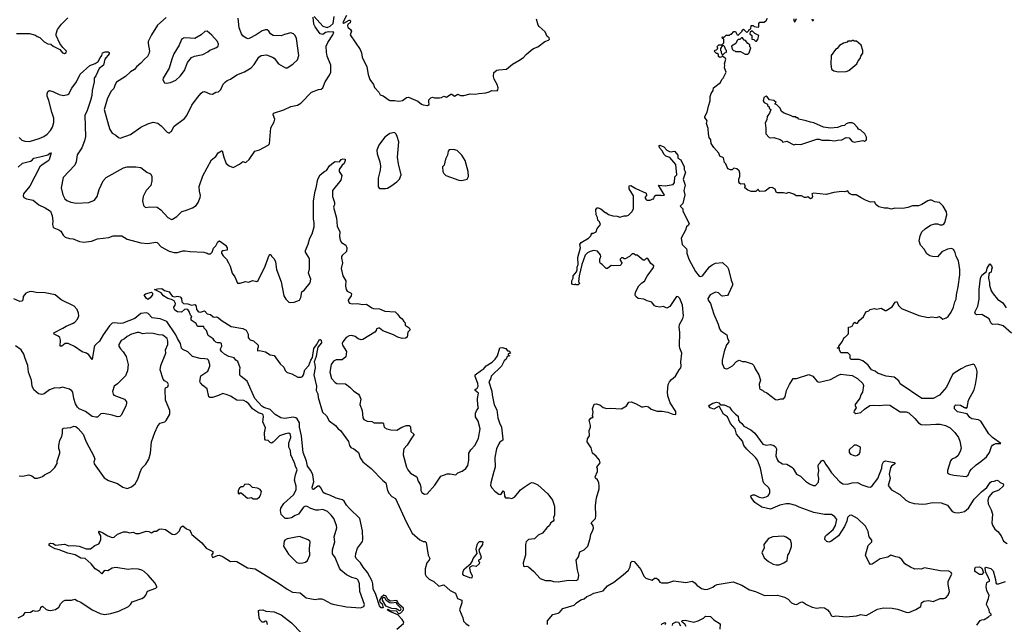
# Model space of a CAD drawing. Extents: x 2293139 to 2515392, y 824115 to 1006937.
# Tile 111 of 256: x 2357822 to 2369131, y 904209 to 911158. Entities that reach past the tile are written whole.
import ezdxf

# ---------------------------------------------------------------- set-up
doc = ezdxf.new("R2010")
doc.units = 0

msp = doc.modelspace()

# ---------------------------------------------------------------- linework, layer by layer
at = {"layer": '0CON10XD'}
for points in [[(2361575, 911207), (2361534, 911124), (2361545, 911118), (2361605, 911151), (2361615, 911153), (2361623, 911145), (2361617, 911123), (2361591, 911105), (2361586, 911085), (2361591, 911071), (2361622, 911045), (2361632, 911025), (2361617, 910985), (2361734, 910815), (2361748, 910778), (2361756, 910725), (2361811, 910615), (2361824, 910526), (2361845, 910470), (2361884, 910414), (2361899, 910379), (2361946, 910326), (2361964, 910294), (2361995, 910282), (2362065, 910232), (2362075, 910228), (2362125, 910230), (2362175, 910220), (2362220, 910230), (2362265, 910263), (2362288, 910268), (2362395, 910222), (2362436, 910186), (2362455, 910178), (2362505, 910172), (2362527, 910183), (2362520, 910215), (2362522, 910235), (2362545, 910258), (2362565, 910268), (2362585, 910260), (2362645, 910260), (2362665, 910262), (2362695, 910278), (2362725, 910268), (2362775, 910300), (2362785, 910300), (2362815, 910278), (2362855, 910300), (2362885, 910288), (2362925, 910287), (2362995, 910307), (2363055, 910300), (2363095, 910310), (2363175, 910317), (2363215, 910327), (2363245, 910342), (2363305, 910338), (2363315, 910350), (2363318, 910375), (2363305, 910412), (2363271, 910475), (2363264, 910505), (2363269, 910551), (2363304, 910576), (2363325, 910583), (2363412, 910588), (2363484, 910646), (2363555, 910688), (2363609, 910721), (2363641, 910759), (2363695, 910808), (2363725, 910827), (2363775, 910847), (2363852, 910908), (2363897, 910923), (2363907, 910933), (2363905, 910950), (2363882, 910965), (2363859, 911019), (2363788, 911078), (2363777, 911095), (2363758, 911165)], [(2357785, 910999), (2357935, 910999), (2358005, 910980), (2358024, 910964), (2358055, 910953), (2358103, 910903), (2358145, 910881), (2358178, 910875), (2358205, 910853), (2358284, 910814), (2358315, 910778), (2358335, 910770), (2358355, 910782), (2358358, 910795), (2358316, 910836), (2358283, 910883), (2358239, 910975), (2358239, 910995), (2358256, 911045), (2358302, 911105), (2358375, 911178)], [(2358198, 909922), (2358215, 909975), (2358215, 910025), (2358190, 910095), (2358158, 910228), (2358137, 910277), (2358136, 910305), (2358146, 910334), (2358165, 910343), (2358204, 910334), (2358275, 910299), (2358324, 910286), (2358375, 910299), (2358385, 910307), (2358419, 910371), (2358475, 910445), (2358515, 910531), (2358628, 910632), (2358687, 910653), (2358724, 910676), (2358745, 910720), (2358765, 910745), (2358773, 910777), (2358805, 910789), (2358838, 910788), (2358850, 910780), (2358850, 910765), (2358799, 910705), (2358786, 910635), (2358735, 910595), (2358695, 910514), (2358676, 910485), (2358678, 910445), (2358654, 910345), (2358650, 910285), (2358637, 910227), (2358598, 910112), (2358569, 910055), (2358579, 909815), (2358567, 909765), (2358535, 909686), (2358482, 909605), (2358472, 909525), (2358454, 909485), (2358322, 909345), (2358300, 909225), (2358319, 909145), (2358340, 909100), (2358365, 909080), (2358410, 909060), (2358475, 909049), (2358615, 909057), (2358682, 909085), (2358712, 909125), (2358736, 909205), (2358781, 909305), (2358815, 909344), (2359015, 909453), (2359055, 909467), (2359155, 909466), (2359215, 909457), (2359284, 909404), (2359323, 909385), (2359338, 909358), (2359341, 909335), (2359341, 909305), (2359328, 909252), (2359276, 909194), (2359239, 909125), (2359234, 909075), (2359243, 909023), (2359265, 909000), (2359315, 909008), (2359402, 909002), (2359443, 908973), (2359524, 908884), (2359565, 908862), (2359576, 908864), (2359625, 908897), (2359685, 908954), (2359725, 908963), (2359805, 908994), (2359849, 909021), (2359872, 909055), (2359894, 909115), (2359897, 909137), (2359886, 909185), (2359885, 909240), (2359925, 909362), (2360024, 909546), (2360074, 909586), (2360102, 909628), (2360138, 909652), (2360149, 909649), (2360166, 909576), (2360185, 909522), (2360195, 909503), (2360226, 909476), (2360275, 909460), (2360345, 909498), (2360385, 909528), (2360415, 909518), (2360425, 909520), (2360458, 909552), (2360524, 909646), (2360575, 909661), (2360676, 909714), (2360691, 909729), (2360708, 909915), (2360746, 909985), (2360753, 910015), (2360734, 910065), (2360738, 910085), (2360855, 910122), (2360935, 910160), (2361014, 910176), (2361052, 910198), (2361175, 910324), (2361255, 910357), (2361285, 910360), (2361302, 910375), (2361329, 910445), (2361381, 910519), (2361395, 910555), (2361395, 910635), (2361355, 910737), (2361345, 910785), (2361341, 910855), (2361360, 910895), (2361420, 910985), (2361430, 911015), (2361373, 911017), (2361335, 911009), (2361305, 910989), (2361275, 910994), (2361215, 911074), (2361199, 911105), (2361192, 911188)], [(2359505, 911184), (2359405, 911095), (2359336, 910985), (2359299, 910905), (2359298, 910882), (2359312, 910798), (2359304, 910765), (2359288, 910735), (2359254, 910705), (2359214, 910656), (2359162, 910615), (2359142, 910585), (2359095, 910557), (2359036, 910504), (2358935, 910438), (2358918, 910412), (2358912, 910388), (2358905, 910366), (2358873, 910337), (2358832, 910255), (2358794, 910124), (2358840, 909945), (2358859, 909895), (2358885, 909852), (2358925, 909832), (2358955, 909803), (2358975, 909796), (2359095, 909837), (2359215, 909924), (2359295, 909961), (2359355, 909980), (2359407, 909967), (2359445, 909937), (2359514, 909864), (2359537, 909853), (2359555, 909870), (2359570, 909875), (2359570, 909885), (2359597, 909933), (2359715, 910022), (2359743, 910055), (2359799, 910175), (2359866, 910265), (2359905, 910313), (2359925, 910329), (2359945, 910331), (2360005, 910305), (2360035, 910300), (2360075, 910323), (2360105, 910330), (2360133, 910355), (2360160, 910415), (2360186, 910445), (2360205, 910460), (2360245, 910475), (2360315, 910524), (2360403, 910557), (2360482, 910605), (2360515, 910642), (2360567, 910725), (2360595, 910747), (2360655, 910754), (2360727, 910727), (2360744, 910714), (2360795, 910651), (2360875, 910605), (2360895, 910606), (2360958, 910645), (2361013, 910695), (2361027, 910745), (2361001, 910941), (2360985, 910977), (2360965, 910996), (2360935, 911006), (2360865, 910989), (2360825, 910972), (2360735, 910974), (2360703, 910995), (2360685, 911027), (2360665, 911040), (2360645, 911040), (2360605, 911029), (2360538, 910982), (2360458, 910942), (2360445, 910939), (2360425, 910946), (2360383, 910973), (2360369, 910995), (2360341, 911065), (2360330, 911175)], [(2361205, 911193), (2361303, 911083), (2361355, 911068), (2361388, 911082), (2361421, 911115), (2361432, 911195)], [(2368635, 907144), (2368565, 907103), (2368535, 907078), (2368469, 906935), (2368386, 906844), (2368316, 906804), (2368185, 906803), (2367935, 906971), (2367918, 907008), (2367865, 907048), (2367775, 907059), (2367674, 907094), (2367649, 907119), (2367607, 907135), (2367566, 907186), (2367505, 907237), (2367465, 907252), (2367373, 907253), (2367360, 907265), (2367362, 907302), (2367350, 907315), (2367335, 907327), (2367315, 907330), (2367255, 907330), (2367240, 907365), (2367238, 907388), (2367230, 907390), (2367225, 907380), (2367210, 907385), (2367230, 907390), (2367230, 907405), (2367268, 907455), (2367290, 907505), (2367306, 907514), (2367338, 907545), (2367342, 907555), (2367340, 907625), (2367365, 907628), (2367383, 907637), (2367395, 907660), (2367415, 907680), (2367425, 907670), (2367445, 907668), (2367465, 907700), (2367515, 907742), (2367540, 907800), (2367577, 907813), (2367590, 907825), (2367635, 907837), (2367665, 907830), (2367715, 907843), (2367762, 907815), (2367776, 907814), (2367845, 907858), (2367878, 907912), (2367895, 907917), (2367915, 907872), (2367949, 907839), (2368148, 907758), (2368255, 907734), (2368295, 907741), (2368354, 907736), (2368385, 907746), (2368427, 907717), (2368465, 907731), (2368485, 907747), (2368519, 907795), (2368548, 907855), (2368564, 907916), (2368579, 907945), (2368581, 907995), (2368603, 908087), (2368620, 908225), (2368622, 908285), (2368607, 908385), (2368577, 908437), (2368565, 908480), (2368546, 908515), (2368525, 908526), (2368480, 908520), (2368415, 908488), (2368365, 908433), (2368305, 908434), (2368275, 908442), (2368241, 908465), (2368211, 908521), (2368168, 908565), (2368153, 908615), (2368164, 908675), (2368185, 908718), (2368222, 908755), (2368285, 908797), (2368335, 908813), (2368365, 908813), (2368395, 908801), (2368421, 908799), (2368435, 908807), (2368449, 908825), (2368470, 908915), (2368469, 908949), (2368430, 909015), (2368385, 909057), (2368335, 909063), (2368295, 909082), (2368277, 909083), (2368254, 909076), (2368185, 909033), (2368145, 909019), (2368075, 909020), (2368025, 909000), (2367965, 908988), (2367875, 908992), (2367835, 908978), (2367795, 908993), (2367755, 908992), (2367690, 909005), (2367661, 909031), (2367640, 909065), (2367595, 909062), (2367535, 909082), (2367489, 909109), (2367430, 909145), (2367385, 909146), (2367363, 909153), (2367347, 909165), (2367335, 909190), (2367301, 909179), (2367265, 909181), (2367175, 909171), (2367085, 909150), (2366938, 909162), (2366920, 909155), (2366929, 909125), (2366919, 909105), (2366905, 909098), (2366875, 909122), (2366856, 909114), (2366835, 909113), (2366802, 909132), (2366740, 909135), (2366712, 909152), (2366655, 909170), (2366625, 909160), (2366595, 909169), (2366525, 909166), (2366510, 909175), (2366500, 909210), (2366465, 909228), (2366434, 909226), (2366385, 909187), (2366324, 909184), (2366312, 909192), (2366305, 909208), (2366277, 909183), (2366225, 909183), (2366185, 909200), (2366150, 909225), (2366150, 909235), (2366160, 909245), (2366145, 909270), (2366105, 909268), (2366092, 909275), (2366082, 909295), (2366082, 909325), (2366093, 909355), (2366092, 909395), (2366085, 909420), (2366060, 909445), (2366025, 909450), (2366005, 909432), (2365985, 909432), (2365954, 909444), (2365932, 909502), (2365918, 909518), (2365905, 909570), (2365865, 909590), (2365852, 909625), (2365795, 909688), (2365766, 909735), (2365760, 909775), (2365743, 909805), (2365733, 909845), (2365731, 909905), (2365710, 909965), (2365718, 909995), (2365693, 910033), (2365692, 910045), (2365720, 910095), (2365733, 910165), (2365753, 910225), (2365753, 910275), (2365765, 910310), (2365788, 910345), (2365792, 910375), (2365872, 910435), (2365885, 910470), (2365902, 910485), (2365936, 910554), (2365918, 910605), (2365922, 910635), (2365918, 910652), (2365932, 910705), (2365927, 910717), (2365912, 910722), (2365895, 910740), (2365888, 910732), (2365862, 910722), (2365850, 910735), (2365848, 910758), (2365835, 910770), (2365825, 910770), (2365800, 910795), (2365812, 910808), (2365825, 910810), (2365838, 910822), (2365840, 910835), (2365830, 910845), (2365842, 910858), (2365853, 910867), (2365885, 910870), (2365908, 910892), (2365910, 910935), (2365895, 910940), (2365890, 910955), (2365895, 910960), (2365908, 910952), (2365935, 910980), (2365975, 910980), (2365985, 910990), (2365998, 910992), (2366025, 911020), (2366045, 911020), (2366062, 910982), (2366075, 910980), (2366120, 911025), (2366122, 911038), (2366135, 911050), (2366175, 911010), (2366198, 911032), (2366200, 911045), (2366218, 911052), (2366225, 911090), (2366245, 911090), (2366258, 911078), (2366305, 911070), (2366310, 911075), (2366310, 911115), (2366325, 911130), (2366372, 911128), (2366395, 911150), (2366410, 911175)], [(2366713, 911167), (2366713, 911153), (2366722, 911132), (2366730, 911135), (2366745, 911170)], [(2366920, 911165), (2366925, 911150), (2366935, 911150), (2366945, 911160)], [(2359508, 910428), (2359555, 910434), (2359615, 910462), (2359665, 910509), (2359716, 910575), (2359748, 910665), (2359797, 910723), (2359831, 910739), (2359925, 910757), (2359983, 910787), (2360005, 910806), (2360076, 910834), (2360102, 910855), (2360107, 910875), (2360093, 910905), (2360028, 910978), (2359976, 911026), (2359949, 911021), (2359905, 910983), (2359835, 910943), (2359725, 910950), (2359704, 910946), (2359682, 910928), (2359653, 910865), (2359594, 910766), (2359568, 910705), (2359538, 910602), (2359471, 910485), (2359467, 910465), (2359485, 910432), (2359508, 910428)], [(2366285, 910910), (2366302, 910928), (2366310, 910975), (2366265, 910998), (2366235, 911030), (2366225, 911020), (2366212, 911018), (2366210, 910995), (2366230, 910975), (2366232, 910932), (2366255, 910930), (2366275, 910910), (2366285, 910910)], [(2366185, 910762), (2366200, 910775), (2366220, 910835), (2366210, 910845), (2366208, 910868), (2366184, 910884), (2366158, 910918), (2366142, 910922), (2366125, 910950), (2366112, 910948), (2366095, 910930), (2366075, 910930), (2366063, 910917), (2366048, 910882), (2365998, 910852), (2366005, 910820), (2366022, 910802), (2366035, 910800), (2366045, 910790), (2366102, 910792), (2366155, 910762), (2366185, 910762)], [(2367225, 910558), (2367315, 910563), (2367346, 910574), (2367439, 910651), (2367452, 910685), (2367475, 910710), (2367485, 910740), (2367507, 910773), (2367508, 910805), (2367486, 910866), (2367435, 910910), (2367405, 910910), (2367395, 910920), (2367385, 910920), (2367375, 910910), (2367335, 910910), (2367325, 910900), (2367283, 910887), (2367240, 910860), (2367213, 910827), (2367194, 910816), (2367143, 910747), (2367138, 910645), (2367145, 910590), (2367175, 910570), (2367225, 910558)], [(2365895, 910750), (2365922, 910778), (2365940, 910785), (2365940, 910805), (2365932, 910812), (2365918, 910848), (2365905, 910860), (2365892, 910858), (2365870, 910825), (2365870, 910805), (2365880, 910795), (2365880, 910775), (2365895, 910750)], [(2366715, 909718), (2366737, 909727), (2366795, 909723), (2366977, 909783), (2367003, 909783), (2367035, 909773), (2367125, 909772), (2367184, 909764), (2367215, 909773), (2367265, 909777), (2367315, 909804), (2367351, 909801), (2367381, 909761), (2367405, 909748), (2367505, 909768), (2367527, 909763), (2367548, 909775), (2367547, 909807), (2367528, 909845), (2367485, 909888), (2367455, 909900), (2367445, 909920), (2367405, 909962), (2367385, 909972), (2367345, 909972), (2367315, 909962), (2367295, 909942), (2367265, 909938), (2367215, 909918), (2367135, 909912), (2367053, 909923), (2366945, 909972), (2366905, 909978), (2366856, 909996), (2366773, 910013), (2366758, 910028), (2366745, 910030), (2366735, 910040), (2366705, 910040), (2366675, 910058), (2366602, 910082), (2366571, 910101), (2366555, 910140), (2366518, 910178), (2366500, 910185), (2366500, 910195), (2366510, 910205), (2366485, 910230), (2366435, 910238), (2366409, 910269), (2366395, 910278), (2366370, 910265), (2366363, 910223), (2366374, 910204), (2366410, 910185), (2366413, 910173), (2366430, 910155), (2366432, 910142), (2366448, 910125), (2366436, 910084), (2366409, 910045), (2366402, 910005), (2366383, 909973), (2366392, 909912), (2366391, 909855), (2366394, 909844), (2366430, 909805), (2366445, 909800), (2366483, 909803), (2366555, 909780), (2366580, 909765), (2366585, 909750), (2366632, 909762), (2366715, 909718)], [(2357815, 909804), (2357845, 909774), (2357882, 909762), (2357935, 909759), (2358045, 909792), (2358098, 909815), (2358138, 909842), (2358175, 909883), (2358198, 909922)], [(2362023, 909217), (2362045, 909223), (2362086, 909244), (2362152, 909295), (2362184, 909326), (2362202, 909375), (2362172, 909502), (2362162, 909578), (2362177, 909755), (2362158, 909815), (2362145, 909840), (2362125, 909860), (2362075, 909848), (2362045, 909832), (2362013, 909805), (2361946, 909714), (2361924, 909656), (2361927, 909615), (2361960, 909525), (2361966, 909474), (2361963, 909427), (2361940, 909335), (2361938, 909235), (2361955, 909218), (2362023, 909217)], [(2357806, 909464), (2357855, 909507), (2357945, 909532), (2357965, 909542), (2357986, 909565), (2358052, 909582), (2358146, 909604), (2358168, 909625), (2358185, 909627), (2358160, 909545), (2358145, 909530), (2358079, 909491), (2358055, 909465), (2357940, 909245), (2357864, 909155), (2357861, 909135), (2357868, 909115), (2357900, 909100), (2357975, 909085), (2358040, 909030), (2358115, 908995), (2358175, 908955), (2358195, 908905), (2358201, 908845), (2358197, 908805), (2358205, 908774), (2358215, 908764), (2358273, 908743), (2358295, 908728), (2358322, 908682), (2358345, 908659), (2358395, 908641), (2358435, 908638), (2358508, 908608), (2358560, 908600), (2358645, 908613), (2358715, 908638), (2358845, 908653), (2358895, 908673), (2358995, 908674), (2359055, 908636), (2359214, 908594), (2359294, 908586), (2359385, 908602), (2359401, 908595), (2359445, 908546), (2359538, 908498), (2359595, 908481), (2359635, 908481), (2359695, 908501), (2359722, 908502), (2359778, 908492), (2359935, 908484), (2359976, 908476), (2359988, 908468), (2360015, 908468), (2360034, 908486), (2360049, 908531), (2360075, 908558), (2360096, 908604), (2360115, 908617), (2360186, 908566), (2360206, 908535), (2360205, 908510), (2360155, 908502), (2360140, 908490), (2360140, 908475), (2360158, 908445), (2360196, 908405), (2360220, 908365), (2360239, 908325), (2360261, 908245), (2360294, 908204), (2360325, 908130), (2360355, 908128), (2360415, 908147), (2360455, 908141), (2360495, 908160), (2360545, 908150), (2360560, 908160), (2360643, 908325), (2360688, 908452), (2360695, 908460), (2360705, 908460), (2360715, 908440), (2360745, 908410), (2360760, 908375), (2360770, 908285), (2360826, 908146), (2360854, 907984), (2360878, 907945), (2360912, 907912), (2360927, 907907), (2360975, 907912), (2361036, 907934), (2361051, 907965), (2361062, 908028), (2361095, 908051), (2361160, 908135), (2361166, 908176), (2361138, 908245), (2361149, 908295), (2361150, 908405), (2361144, 908425), (2361106, 908485), (2361104, 908505), (2361134, 908576), (2361154, 908646), (2361181, 908695), (2361205, 908775), (2361206, 908826), (2361196, 908865), (2361198, 909075), (2361214, 909185), (2361229, 909225), (2361248, 909325), (2361275, 909373), (2361325, 909416), (2361346, 909424), (2361381, 909479), (2361425, 909518), (2361445, 909527), (2361495, 909522), (2361515, 909549), (2361535, 909558), (2361560, 909555), (2361562, 909538), (2361548, 909505), (2361524, 909486), (2361492, 909435), (2361493, 909413), (2361522, 909365), (2361509, 909315), (2361414, 909195), (2361416, 909125), (2361437, 909055), (2361436, 909035), (2361426, 909004), (2361459, 908875), (2361470, 908785), (2361498, 908718), (2361496, 908665), (2361502, 908625), (2361517, 908597), (2361566, 908565), (2361580, 908535), (2361575, 908492), (2361525, 908446), (2361520, 908435), (2361518, 908415), (2361528, 908365), (2361513, 908297), (2361533, 908213), (2361566, 908156), (2361564, 908094), (2361572, 908055), (2361585, 908039), (2361628, 908015), (2361633, 908005), (2361629, 907985), (2361593, 907935), (2361597, 907915), (2361611, 907901), (2361640, 907890), (2361705, 907896), (2361755, 907886), (2361805, 907888), (2361865, 907846), (2361885, 907838), (2361955, 907834), (2362015, 907809), (2362135, 907799), (2362162, 907775), (2362185, 907742), (2362215, 907720), (2362235, 907690), (2362248, 907675), (2362250, 907645), (2362296, 907616), (2362308, 907595), (2362280, 907565), (2362272, 907508), (2362255, 907498), (2362215, 907494), (2362165, 907507), (2362115, 907536), (2361993, 907583), (2361955, 907612), (2361945, 907614), (2361922, 907605), (2361916, 907584), (2361902, 907568), (2361765, 907483), (2361745, 907477), (2361709, 907489), (2361675, 907516), (2361638, 907528), (2361605, 907524), (2361572, 907505), (2361534, 907455), (2361526, 907435), (2361528, 907415), (2361574, 907345), (2361568, 907282), (2361525, 907250), (2361455, 907249), (2361425, 907234), (2361399, 907195), (2361385, 907105), (2361402, 907035), (2361445, 906986), (2361465, 906977), (2361565, 906974), (2361615, 906935), (2361660, 906890), (2361713, 906855), (2361726, 906836), (2361739, 906795), (2361730, 906735), (2361754, 906665), (2361765, 906580), (2361775, 906564), (2361814, 906544), (2361865, 906538), (2361895, 906524), (2361992, 906525), (2362001, 906515), (2362003, 906485), (2362011, 906472), (2362037, 906457), (2362085, 906444), (2362155, 906441), (2362213, 906475), (2362265, 906493), (2362295, 906494), (2362306, 906486), (2362312, 906475), (2362316, 906425), (2362348, 906395), (2362350, 906385), (2362321, 906349), (2362273, 906267), (2362236, 906225), (2362229, 906205), (2362226, 906155), (2362266, 906016), (2362280, 905985), (2362312, 905945), (2362382, 905905), (2362398, 905855), (2362420, 905815), (2362428, 905782), (2362430, 905745), (2362440, 905725), (2362470, 905705), (2362501, 905709), (2362592, 905808), (2362659, 905911), (2362733, 905937), (2362768, 905938), (2362832, 905928), (2362855, 905948), (2362905, 905968), (2362945, 906000), (2362968, 906035), (2362982, 906095), (2362980, 906175), (2363003, 906215), (2363053, 906267), (2363090, 906350), (2363112, 906455), (2363088, 906545), (2363057, 906595), (2363059, 906635), (2363068, 906662), (2363092, 906698), (2363083, 906725), (2363081, 906805), (2363092, 906865), (2363053, 906895), (2363053, 906907), (2363076, 906924), (2363086, 906945), (2363083, 906975), (2363054, 907055), (2363053, 907075), (2363125, 907129), (2363148, 907142), (2363181, 907179), (2363250, 907220), (2363284, 907255), (2363309, 907295), (2363335, 907386), (2363365, 907391), (2363407, 907377), (2363425, 907350), (2363445, 907350), (2363460, 907325), (2363432, 907318), (2363432, 907302), (2363450, 907295), (2363422, 907288), (2363410, 907255), (2363388, 907235), (2363357, 907175), (2363238, 907062), (2363228, 907025), (2363211, 906995), (2363245, 906890), (2363247, 906845), (2363272, 906732), (2363302, 906675), (2363315, 906580), (2363333, 906523), (2363356, 906475), (2363372, 906335), (2363370, 906325), (2363338, 906302), (2363326, 906284), (2363300, 906225), (2363279, 906125), (2363283, 906015), (2363266, 905966)], [(2362895, 909308), (2362915, 909312), (2362960, 909325), (2362977, 909355), (2362973, 909413), (2362938, 909538), (2362900, 909600), (2362845, 909653), (2362805, 909667), (2362755, 909662), (2362744, 909646), (2362735, 909600), (2362712, 909555), (2362698, 909485), (2362680, 909465), (2362683, 909413), (2362695, 909390), (2362718, 909368), (2362865, 909313), (2362895, 909308)], [(2363266, 905966), (2363232, 905835), (2363231, 905805), (2363245, 905779), (2363279, 905739), (2363325, 905704), (2363345, 905700), (2363353, 905705), (2363375, 905742), (2363385, 905730), (2363391, 905681), (2363402, 905662), (2363445, 905662), (2363475, 905654), (2363510, 905675), (2363575, 905753), (2363615, 905786), (2363685, 905830), (2363705, 905837), (2363725, 905833), (2363775, 905812), (2363890, 905710), (2363940, 905635), (2363966, 905566), (2363963, 905465), (2363954, 905436), (2363956, 905405), (2363951, 905395), (2363920, 905370), (2363906, 905344), (2363875, 905318), (2363828, 905255), (2363778, 905232), (2363735, 905193), (2363665, 905184), (2363639, 905155), (2363630, 905125), (2363631, 905005), (2363604, 904916), (2363607, 904877), (2363615, 904872), (2363645, 904877), (2363665, 904869), (2363727, 904817), (2363800, 904735), (2363863, 904713), (2363918, 904712), (2363955, 904701), (2364005, 904698), (2364126, 904716), (2364215, 904714), (2364236, 904724), (2364246, 904774), (2364228, 904835), (2364214, 904945), (2364242, 904985), (2364255, 905040), (2364307, 905065), (2364347, 905105), (2364374, 905196), (2364382, 905245), (2364402, 905278), (2364414, 905315), (2364410, 905340), (2364387, 905375), (2364434, 905425), (2364441, 905455), (2364436, 905574), (2364447, 905663), (2364476, 905765), (2364477, 905795), (2364472, 905835), (2364458, 905868), (2364435, 905890), (2364432, 905905), (2364460, 905965), (2364460, 905995), (2364450, 906015), (2364473, 906047), (2364490, 906065), (2364480, 906095), (2364442, 906142), (2364400, 906175), (2364387, 906237), (2364338, 906305), (2364345, 906340), (2364368, 906375), (2364363, 906435), (2364380, 906475), (2364380, 906495), (2364362, 906555), (2364385, 906580), (2364395, 906580), (2364407, 906593), (2364400, 906605), (2364408, 906645), (2364402, 906685), (2364422, 906738), (2364445, 906742), (2364485, 906733), (2364525, 906702), (2364565, 906688), (2364605, 906693), (2364735, 906687), (2364792, 906718), (2364819, 906761), (2364845, 906766), (2364895, 906748), (2364965, 906710), (2364985, 906708), (2365015, 906717), (2365045, 906708), (2365075, 906681), (2365145, 906658), (2365203, 906657), (2365265, 906648), (2365325, 906622), (2365355, 906620), (2365360, 906625), (2365358, 906655), (2365293, 906755), (2365266, 906836), (2365264, 906875), (2365272, 906965), (2365284, 906995), (2365307, 907023), (2365355, 907062), (2365398, 907132), (2365414, 907155), (2365420, 907175), (2365416, 907224), (2365427, 907325), (2365403, 907383), (2365400, 907405), (2365404, 907565), (2365395, 907625), (2365402, 907655), (2365438, 907725), (2365445, 907755), (2365434, 907875), (2365403, 907953), (2365385, 907973), (2365365, 907978), (2365290, 907860), (2365255, 907844), (2365215, 907862), (2365175, 907853), (2365132, 907862), (2365115, 907870), (2365081, 907911), (2365030, 907925), (2364990, 907945), (2364924, 907954), (2364898, 907975), (2364891, 907991), (2364894, 908025), (2364935, 908100), (2364967, 908133), (2364997, 908153), (2365029, 908211), (2365102, 908308), (2365105, 908328), (2365072, 908355), (2365035, 908412), (2365018, 908412), (2365000, 908395), (2364985, 908393), (2364915, 908450), (2364895, 908450), (2364875, 908468), (2364855, 908468), (2364826, 908434), (2364775, 908410), (2364765, 908410), (2364752, 908422), (2364735, 908420), (2364720, 908405), (2364720, 908395), (2364738, 908365), (2364732, 908345), (2364718, 908332), (2364645, 908328), (2364615, 908332), (2364575, 908298), (2364558, 908298), (2364513, 908343), (2364494, 908354), (2364485, 908370), (2364487, 908405), (2364498, 908435), (2364492, 908455), (2364457, 908497), (2364417, 908503), (2364375, 908494), (2364345, 908479), (2364318, 908452), (2364280, 908345), (2364248, 908215), (2364240, 908145), (2364248, 908138), (2364250, 908125), (2364235, 908110), (2364215, 908110), (2364205, 908118), (2364195, 908112), (2364170, 908115), (2364162, 908125), (2364162, 908155), (2364180, 908185), (2364180, 908215), (2364219, 908261), (2364226, 908284), (2364226, 908315), (2364237, 908345), (2364233, 908425), (2364263, 908537), (2364257, 908575), (2364272, 908595), (2364355, 908648), (2364382, 908675), (2364392, 908708), (2364405, 908702), (2364445, 908720), (2364453, 908757), (2364483, 908787), (2364492, 908805), (2364483, 908833), (2364463, 908853), (2364458, 908885), (2364444, 908914), (2364438, 908975), (2364453, 908997), (2364467, 908997), (2364495, 908982), (2364545, 908940), (2364555, 908940), (2364585, 908920), (2364633, 908903), (2364685, 908898), (2364715, 908888), (2364765, 908902), (2364795, 908902), (2364815, 908912), (2364855, 908952), (2364873, 908987), (2364872, 909135), (2364822, 909215), (2364822, 909248), (2364842, 909252), (2364898, 909218), (2365018, 909165), (2365022, 909138), (2365003, 909115), (2365012, 909095), (2365025, 909082), (2365065, 909082), (2365095, 909100), (2365105, 909100), (2365115, 909130), (2365128, 909142), (2365185, 909142), (2365195, 909138), (2365228, 909142), (2365160, 909255), (2365235, 909248), (2365328, 909265), (2365342, 909288), (2365348, 909352), (2365368, 909375), (2365358, 909495), (2365290, 909575), (2365245, 909590), (2365221, 909611), (2365207, 909647), (2365175, 909680), (2365165, 909700), (2365163, 909707), (2365173, 909717), (2365220, 909695), (2365255, 909658), (2365285, 909643), (2365305, 909640), (2365335, 909648), (2365345, 909642), (2365382, 909602), (2365380, 909565), (2365416, 909546), (2365454, 909465), (2365454, 909435), (2365470, 909405), (2365444, 909325), (2365464, 909255), (2365451, 909195), (2365460, 909145), (2365440, 909045), (2365410, 909015), (2365440, 908985), (2365438, 908955), (2365510, 908815), (2365504, 908796), (2365480, 908775), (2365470, 908740), (2365420, 908645), (2365430, 908575), (2365480, 908525), (2365486, 908505), (2365484, 908475), (2365507, 908405), (2365585, 908265), (2365625, 908209), (2365645, 908205), (2365666, 908215), (2365745, 908319), (2365775, 908342), (2365815, 908358), (2365894, 908366), (2365953, 908313), (2365965, 908292), (2365994, 908163), (2366011, 908125), (2366011, 908105), (2365964, 908005), (2365951, 907989), (2365895, 907979), (2365881, 907985), (2365850, 908020), (2365815, 908027), (2365753, 907997), (2365726, 907955), (2365730, 907935), (2365755, 907895), (2365795, 907775), (2365845, 907660), (2365858, 907605), (2365875, 907580), (2365946, 907536), (2365950, 907495), (2365969, 907465), (2365964, 907446), (2365940, 907420), (2365914, 907345), (2365890, 907245), (2365891, 907205), (2365914, 907154), (2365935, 907143), (2365955, 907147), (2366011, 907179), (2366055, 907228), (2366085, 907243), (2366125, 907230), (2366155, 907230), (2366235, 907201), (2366253, 907185), (2366268, 907145), (2366313, 907075), (2366329, 907015), (2366317, 906967), (2366318, 906928), (2366325, 906910), (2366355, 906900), (2366370, 906885), (2366405, 906868), (2366505, 906792), (2366525, 906790), (2366565, 906800), (2366595, 906800), (2366615, 906822), (2366631, 906895), (2366664, 906965), (2366705, 907032), (2366745, 907033), (2366885, 907080), (2366931, 907061), (2366981, 907001), (2367005, 906993), (2367136, 907024), (2367225, 907074), (2367255, 907084), (2367385, 907070), (2367445, 907034), (2367505, 906976), (2367513, 906955), (2367504, 906875), (2367485, 906846), (2367471, 906809), (2367420, 906735), (2367417, 906725), (2367428, 906695), (2367406, 906664), (2367402, 906645), (2367425, 906632), (2367485, 906643), (2367525, 906682), (2367586, 906724), (2367625, 906729), (2367695, 906722), (2367775, 906731), (2367815, 906728), (2367935, 906651), (2368005, 906650), (2368035, 906639), (2368104, 906575), (2368146, 906526), (2368175, 906507), (2368225, 906500), (2368345, 906510), (2368395, 906508), (2368455, 906495), (2368511, 906465), (2368564, 906415), (2368604, 906355), (2368621, 906315), (2368634, 906235), (2368626, 906195), (2368597, 906145), (2368575, 906124), (2368529, 906105), (2368515, 906087), (2368478, 905975), (2368480, 905945), (2368503, 905933), (2368552, 905922), (2368695, 905909), (2368715, 905923), (2368735, 905967), (2368755, 905992), (2368807, 906043), (2368861, 906079), (2368925, 906135), (2368963, 906185), (2368986, 906254), (2368995, 906266), (2369015, 906281), (2369034, 906286), (2369090, 906285), (2368994, 906355), (2368955, 906397), (2368860, 906545), (2368835, 906560), (2368760, 906570), (2368737, 906587), (2368705, 906628), (2368595, 906652), (2368560, 906685), (2368560, 906715), (2368575, 906730), (2368627, 906727), (2368675, 906700), (2368685, 906700), (2368695, 906690), (2368705, 906700), (2368719, 906785), (2368784, 906905), (2368802, 906965), (2368816, 907055), (2368818, 907115), (2368811, 907145), (2368789, 907189), (2368775, 907197), (2368735, 907186), (2368695, 907174), (2368635, 907144)], [(2369213, 907555), (2369119, 907639), (2369055, 907658), (2368995, 907656), (2368978, 907675), (2368958, 907718), (2368875, 907771), (2368810, 907765), (2368802, 907772), (2368794, 907795), (2368828, 907865), (2368844, 907944), (2368844, 908055), (2368859, 908185), (2368875, 908220), (2368927, 908263), (2368935, 908300), (2368965, 908350), (2368985, 908330), (2368992, 908305), (2368983, 908287), (2368980, 908255), (2368962, 908248), (2368952, 908235), (2368951, 908185), (2368962, 908135), (2368960, 908105), (2368982, 908042), (2369003, 908005), (2369054, 907945), (2369115, 907902), (2369154, 907845)], [(2361683, 905023), (2361702, 905085), (2361758, 905162), (2361764, 905185), (2361758, 905285), (2361730, 905425), (2361609, 905539), (2361577, 905577), (2361549, 905625), (2361531, 905641), (2361455, 905657), (2361385, 905693), (2361325, 905712), (2361309, 905725), (2361285, 905772), (2361265, 905796), (2361245, 905795), (2361195, 905760), (2361185, 905761), (2361182, 905785), (2361199, 905845), (2361189, 905925), (2361165, 905975), (2361129, 906025), (2361115, 906085), (2361079, 906185), (2361072, 906255), (2361057, 906375), (2361036, 906475), (2361034, 906525), (2361010, 906570), (2360995, 906582), (2360965, 906589), (2360863, 906573), (2360823, 906583), (2360755, 906621), (2360697, 906677), (2360625, 906701), (2360603, 906715), (2360524, 906805), (2360433, 907005), (2360365, 907056), (2360352, 907072), (2360349, 907135), (2360353, 907155), (2360328, 907228), (2360304, 907244), (2360285, 907270), (2360225, 907286), (2360175, 907314), (2360141, 907345), (2360129, 907365), (2360128, 907375), (2360143, 907405), (2360138, 907435), (2360125, 907442), (2360095, 907442), (2360075, 907450), (2360058, 907468), (2360045, 907488), (2359985, 907527), (2359967, 907585), (2359942, 907612), (2359935, 907630), (2359865, 907632), (2359850, 907665), (2359790, 907705), (2359790, 907735), (2359800, 907745), (2359782, 907762), (2359770, 907805), (2359755, 907827), (2359735, 907831), (2359715, 907826), (2359682, 907798), (2359635, 907800), (2359605, 907821), (2359596, 907835), (2359593, 907855), (2359607, 907875), (2359610, 907895), (2359595, 907927), (2359565, 907943), (2359522, 907952), (2359474, 907984), (2359445, 908020), (2359370, 908055), (2359404, 908066), (2359455, 908068), (2359485, 908044), (2359538, 908028), (2359575, 907980), (2359605, 907971), (2359635, 907980), (2359665, 907973), (2359682, 907955), (2359686, 907915), (2359703, 907895), (2359755, 907893), (2359795, 907876), (2359835, 907884), (2359850, 907865), (2359854, 907825), (2359875, 907799), (2359900, 907795), (2359945, 907811), (2359975, 907778), (2360015, 907770), (2360045, 907743), (2360065, 907740), (2360083, 907743), (2360095, 907737), (2360146, 907696), (2360250, 907630), (2360385, 907609), (2360425, 907590), (2360447, 907545), (2360447, 907505), (2360458, 907488), (2360468, 907478), (2360507, 907465), (2360560, 907415), (2360562, 907395), (2360553, 907375), (2360555, 907352), (2360575, 907357), (2360645, 907340), (2360700, 907305), (2360745, 907300), (2360814, 907204), (2360857, 907165), (2360872, 907125), (2360894, 907104), (2360946, 907086), (2361015, 907048), (2361055, 907048), (2361072, 907058), (2361083, 907077), (2361097, 907133), (2361142, 907185), (2361165, 907243), (2361186, 907274), (2361201, 907379), (2361231, 907419), (2361265, 907481), (2361275, 907483), (2361284, 907474), (2361289, 907445), (2361248, 907395), (2361234, 907336), (2361227, 907285), (2361204, 907225), (2361213, 907195), (2361215, 907155), (2361202, 907075), (2361230, 906945), (2361226, 906895), (2361246, 906856), (2361251, 906815), (2361299, 906645), (2361345, 906604), (2361378, 906548), (2361451, 906495), (2361481, 906455), (2361505, 906435), (2361598, 906308), (2361609, 906265), (2361625, 906240), (2361658, 906225), (2361714, 906184), (2361731, 906121), (2361763, 906075), (2361860, 906000), (2361992, 905862), (2362026, 905835), (2362046, 905745), (2362064, 905714), (2362095, 905676), (2362137, 905655), (2362259, 905385), (2362331, 905255), (2362418, 905178), (2362455, 905162), (2362480, 905160), (2362490, 905150), (2362514, 905005), (2362531, 904965), (2362526, 904945), (2362500, 904915), (2362478, 904845), (2362481, 904785), (2362491, 904761), (2362526, 904726), (2362579, 904699), (2362635, 904648), (2362695, 904664), (2362765, 904598), (2362827, 904567), (2362851, 904505), (2362899, 904485), (2362899, 904455), (2362872, 904375), (2362913, 904285), (2362918, 904245), (2362947, 904217), (2362985, 904193)], [(2357803, 904285), (2357865, 904313), (2357886, 904344), (2357945, 904350), (2357975, 904366), (2358005, 904360), (2358035, 904364), (2358057, 904375), (2358066, 904404), (2358085, 904417), (2358125, 904380), (2358150, 904370), (2358175, 904368), (2358235, 904379), (2358273, 904407), (2358295, 904448), (2358322, 904475), (2358345, 904487), (2358415, 904488), (2358455, 904497), (2358485, 904478), (2358525, 904463), (2358656, 904375), (2358745, 904333), (2358795, 904322), (2358867, 904333), (2358962, 904358), (2359070, 904415), (2359094, 904435), (2359115, 904466), (2359225, 904506), (2359256, 904524), (2359272, 904545), (2359291, 904589), (2359386, 904624), (2359398, 904635), (2359398, 904645), (2359373, 904685), (2359296, 904775), (2359253, 904815), (2359225, 904832), (2359185, 904844), (2359118, 904848), (2359068, 904838), (2358925, 904863), (2358885, 904853), (2358835, 904823), (2358803, 904827), (2358783, 904817), (2358765, 904790), (2358740, 904815), (2358688, 904845), (2358642, 904905), (2358573, 904965), (2358525, 904970), (2358459, 905009), (2358375, 905026), (2358275, 905064), (2358228, 905075), (2358170, 905105), (2358160, 905115), (2358160, 905135), (2358175, 905142), (2358205, 905137), (2358235, 905120), (2358335, 905130), (2358385, 905111), (2358435, 905114), (2358505, 905108), (2358585, 905077), (2358635, 905078), (2358686, 905114), (2358730, 905135), (2358738, 905145), (2358752, 905185), (2358752, 905225), (2358732, 905265), (2358730, 905275), (2358735, 905280), (2358775, 905262), (2358834, 905224), (2358885, 905207), (2358908, 905212), (2358946, 905244), (2359015, 905272), (2359045, 905272), (2359085, 905260), (2359125, 905267), (2359155, 905252), (2359195, 905252), (2359275, 905278), (2359307, 905277), (2359335, 905262), (2359365, 905280), (2359395, 905280), (2359425, 905302), (2359445, 905308), (2359495, 905300), (2359574, 905244), (2359605, 905242), (2359625, 905252), (2359658, 905285), (2359673, 905325), (2359695, 905342), (2359738, 905308), (2359775, 905292), (2359790, 905255), (2359800, 905240), (2359914, 905145), (2359965, 905083), (2360039, 905045), (2360041, 905025), (2360026, 905005), (2360035, 904980), (2360042, 904975), (2360095, 905001), (2360115, 905002), (2360160, 904985), (2360245, 904932), (2360294, 904936), (2360315, 904929), (2360439, 904859), (2360528, 904848), (2360806, 904675), (2360895, 904611), (2360955, 904580), (2361045, 904569), (2361113, 904515), (2361155, 904504), (2361216, 904494), (2361255, 904502), (2361292, 904502), (2361312, 904495), (2361395, 904447), (2361419, 904439), (2361575, 904411), (2361735, 904398), (2361776, 904414), (2361782, 904435), (2361730, 904585), (2361723, 904675), (2361710, 904715), (2361695, 904730), (2361635, 904746), (2361575, 904777), (2361511, 904831), (2361496, 904855), (2361447, 904975), (2361415, 905020), (2361415, 905065), (2361440, 905155), (2361432, 905215), (2361464, 905316), (2361461, 905345), (2361430, 905425), (2361400, 905465), (2361356, 905506), (2361305, 905529), (2361255, 905522), (2361225, 905520), (2361165, 905540), (2361125, 905564), (2361105, 905566), (2361080, 905555), (2361025, 905474), (2360985, 905459), (2360945, 905434), (2360905, 905424), (2360870, 905425), (2360825, 905470), (2360818, 905515), (2360823, 905545), (2360855, 905596), (2360965, 905697), (2360996, 905755), (2360998, 905795), (2360980, 905865), (2360990, 905925), (2361009, 905985), (2360988, 906025), (2360980, 906065), (2360938, 906155), (2360931, 906205), (2360914, 906245), (2360915, 906295), (2360938, 906355), (2360931, 906391), (2360914, 906404), (2360875, 906399), (2360805, 906374), (2360772, 906342), (2360735, 906303), (2360715, 906292), (2360697, 906297), (2360675, 906322), (2360644, 906325), (2360638, 906335), (2360632, 906408), (2360646, 906466), (2360614, 906534), (2360624, 906594), (2360620, 906615), (2360610, 906625), (2360565, 906638), (2360496, 906685), (2360455, 906742), (2360425, 906767), (2360395, 906780), (2360315, 906784), (2360245, 906829), (2360206, 906846), (2360155, 906860), (2360105, 906837), (2360035, 906817), (2360007, 906817), (2359993, 906823), (2359974, 906915), (2359924, 906954), (2359897, 906985), (2359890, 907000), (2359901, 907065), (2359981, 907119), (2360004, 907175), (2360005, 907195), (2359990, 907245), (2359978, 907255), (2359949, 907261), (2359895, 907265), (2359805, 907285), (2359755, 907341), (2359695, 907366), (2359681, 907381), (2359669, 907435), (2359634, 907494), (2359617, 907537), (2359510, 907690), (2359435, 907719), (2359345, 907732), (2359299, 907779), (2359278, 907788), (2359215, 907782), (2359145, 907725), (2359005, 907668), (2358975, 907664), (2358906, 907674), (2358885, 907668), (2358855, 907638), (2358779, 907535), (2358738, 907462), (2358701, 907429), (2358685, 907414), (2358677, 907395), (2358655, 907252), (2358617, 907305), (2358590, 907325), (2358540, 907340), (2358450, 907400), (2358378, 907435), (2358345, 907436), (2358305, 907407), (2358287, 907407), (2358290, 907475), (2358284, 907504), (2358265, 907521), (2358218, 907545), (2358215, 907560), (2358319, 907611), (2358355, 907637), (2358435, 907668), (2358455, 907681), (2358484, 907715), (2358501, 907755), (2358499, 907785), (2358483, 907825), (2358446, 907865), (2358298, 907938), (2358229, 907995), (2358115, 908018), (2358012, 908022), (2357958, 908032), (2357929, 908031), (2357894, 908015), (2357863, 907977), (2357856, 907934), (2357848, 907922), (2357825, 907919), (2357755, 907948)], [(2359295, 907943), (2359275, 907958), (2359253, 907995), (2359268, 908005), (2359336, 908026), (2359346, 908015), (2359346, 907994), (2359319, 907961), (2359295, 907943)], [(2357817, 905917), (2357855, 905912), (2357925, 905928), (2357960, 905915), (2357995, 905888), (2358025, 905888), (2358065, 905898), (2358085, 905908), (2358105, 905928), (2358177, 905963), (2358225, 906010), (2358252, 906058), (2358253, 906085), (2358284, 906175), (2358283, 906195), (2358270, 906230), (2358272, 906265), (2358284, 906325), (2358306, 906366), (2358314, 906405), (2358312, 906448), (2358326, 906464), (2358409, 906471), (2358445, 906487), (2358465, 906482), (2358495, 906460), (2358551, 906395), (2358586, 906306), (2358672, 906142), (2358684, 906105), (2358674, 906075), (2358678, 906055), (2358794, 905894), (2358842, 905862), (2358946, 905826), (2359008, 905785), (2359055, 905769), (2359105, 905789), (2359147, 905825), (2359177, 905875), (2359205, 905957), (2359226, 906005), (2359272, 906048), (2359307, 906105), (2359326, 906175), (2359336, 906305), (2359374, 906415), (2359409, 906491), (2359435, 906522), (2359488, 906535), (2359505, 906552), (2359548, 906625), (2359547, 906665), (2359497, 906785), (2359492, 906908), (2359498, 906925), (2359525, 906937), (2359532, 906965), (2359518, 906988), (2359485, 907008), (2359470, 907025), (2359436, 907135), (2359444, 907185), (2359500, 907325), (2359496, 907365), (2359525, 907423), (2359525, 907462), (2359514, 907495), (2359465, 907531), (2359415, 907535), (2359355, 907551), (2359285, 907555), (2359235, 907547), (2359195, 907562), (2359175, 907563), (2359105, 907545), (2359055, 907515), (2359025, 907488), (2358988, 907472), (2358960, 907425), (2358962, 907405), (2358979, 907375), (2359011, 907341), (2359045, 907285), (2359067, 907195), (2359059, 907121), (2359039, 907065), (2358945, 906971), (2358906, 906945), (2358886, 906886), (2358894, 906855), (2358905, 906844), (2359025, 906796), (2359047, 906767), (2359050, 906750), (2359040, 906715), (2358988, 906612), (2358973, 906597), (2358945, 906592), (2358885, 906613), (2358785, 906632), (2358755, 906626), (2358715, 906591), (2358695, 906589), (2358656, 906596), (2358576, 906655), (2358505, 906687), (2358485, 906705), (2358462, 906742), (2358442, 906805), (2358433, 906875), (2358422, 906892), (2358395, 906912), (2358315, 906934), (2358275, 906923), (2358225, 906926), (2358165, 906902), (2358102, 906858), (2358075, 906851), (2358039, 906859), (2357984, 906905), (2357967, 906945), (2357957, 907015), (2357923, 907105), (2357916, 907184), (2357883, 907265), (2357870, 907315), (2357840, 907365), (2357775, 907411)], [(2363886, 904205), (2363883, 904247), (2363945, 904320), (2364008, 904335), (2364024, 904346), (2364059, 904391), (2364190, 904430), (2364219, 904455), (2364269, 904491), (2364305, 904503), (2364335, 904528), (2364375, 904543), (2364415, 904568), (2364525, 904592), (2364575, 904651), (2364648, 904692), (2364755, 904777), (2364815, 904832), (2364835, 904870), (2364840, 904920), (2364856, 904934), (2364880, 904930), (2364955, 904837), (2364992, 904762), (2365015, 904740), (2365035, 904732), (2365085, 904718), (2365115, 904738), (2365135, 904740), (2365155, 904722), (2365174, 904694), (2365194, 904684), (2365265, 904684), (2365335, 904710), (2365475, 904688), (2365545, 904704), (2365575, 904686), (2365598, 904658), (2365655, 904619), (2365695, 904608), (2365725, 904614), (2365785, 904634), (2365807, 904655), (2365835, 904666), (2366015, 904697), (2366115, 904659), (2366203, 904605), (2366275, 904585), (2366375, 904540), (2366525, 904544), (2366605, 904520), (2366647, 904497), (2366687, 904455), (2366720, 904440), (2366745, 904436), (2366795, 904463), (2366815, 904468), (2366858, 904435), (2366925, 904404), (2366976, 904394), (2367025, 904403), (2367065, 904397), (2367101, 904375), (2367125, 904347), (2367146, 904306), (2367165, 904297), (2367195, 904306), (2367315, 904296), (2367434, 904306), (2367485, 904322), (2367545, 904310), (2367675, 904382), (2367745, 904399), (2367845, 904396), (2367905, 904382), (2368005, 904347), (2368035, 904344), (2368115, 904379), (2368173, 904415), (2368180, 904455), (2368205, 904473), (2368265, 904482), (2368315, 904472), (2368395, 904504), (2368435, 904506), (2368460, 904515), (2368486, 904544), (2368501, 904585), (2368487, 904665), (2368488, 904705), (2368528, 904785), (2368520, 904805), (2368495, 904819), (2368395, 904823), (2368215, 904857), (2368175, 904842), (2368145, 904845), (2368105, 904844), (2368055, 904864), (2367990, 904905), (2367955, 904954), (2367925, 904978), (2367885, 904984), (2367826, 905004), (2367795, 904982), (2367705, 904961), (2367615, 904900), (2367595, 904898), (2367580, 904915), (2367538, 905005), (2367568, 905115), (2367608, 905155), (2367608, 905175), (2367579, 905215), (2367569, 905275), (2367536, 905336), (2367445, 905424), (2367375, 905464), (2367355, 905461), (2367330, 905435), (2367324, 905395), (2367296, 905333), (2367226, 905225), (2367140, 905160), (2367115, 905151), (2367091, 905161), (2367070, 905185), (2367073, 905217), (2367091, 905239), (2367165, 905299), (2367192, 905345), (2367206, 905415), (2367186, 905445), (2367145, 905472), (2367065, 905472), (2366945, 905493), (2366775, 905555), (2366735, 905576), (2366665, 905595), (2366627, 905593), (2366553, 905577), (2366445, 905532), (2366345, 905556), (2366265, 905610), (2366224, 905665), (2366220, 905685), (2366243, 905697), (2366263, 905697), (2366315, 905671), (2366355, 905664), (2366397, 905673), (2366419, 905685), (2366438, 905715), (2366437, 905755), (2366421, 905781), (2366371, 905831), (2366360, 905850), (2366331, 906005), (2366297, 906095), (2366275, 906125), (2366175, 906220), (2366141, 906265), (2366123, 906315), (2366057, 906395), (2366039, 906455), (2365986, 906516), (2365953, 906593), (2365905, 906622), (2365857, 906717), (2365795, 906683), (2365752, 906695), (2365738, 906715), (2365744, 906726), (2365785, 906750), (2365825, 906761), (2365854, 906754), (2365872, 906732), (2365915, 906730), (2365973, 906703), (2365998, 906668), (2366043, 906623), (2366075, 906602), (2366080, 906555), (2366088, 906538), (2366116, 906515), (2366140, 906485), (2366218, 906445), (2366264, 906405), (2366359, 906279), (2366395, 906268), (2366445, 906274), (2366485, 906262), (2366505, 906248), (2366516, 906225), (2366508, 906145), (2366522, 906102), (2366534, 906084), (2366585, 906054), (2366635, 906051), (2366690, 906015), (2366705, 906001), (2366746, 905935), (2366791, 905911), (2366848, 905855), (2366895, 905824), (2366935, 905806), (2366964, 905806), (2366998, 905842), (2367002, 905885), (2366994, 905925), (2367001, 905975), (2366992, 906028), (2366996, 906044), (2367018, 906065), (2367031, 906089), (2367045, 906097), (2367061, 906085), (2367078, 906048), (2367106, 906015), (2367145, 905948), (2367239, 905849), (2367275, 905823), (2367330, 905820), (2367385, 905834), (2367445, 905837), (2367495, 905811), (2367565, 905787), (2367595, 905786), (2367615, 905800), (2367678, 905885), (2367724, 906005), (2367730, 906045), (2367745, 906078), (2367765, 906086), (2367865, 906069), (2367872, 906065), (2367872, 906055), (2367837, 906025), (2367824, 906006), (2367808, 905935), (2367821, 905885), (2367799, 905805), (2367834, 905755), (2367930, 905700), (2368001, 905635), (2368043, 905613), (2368095, 905599), (2368195, 905591), (2368235, 905592), (2368305, 905610), (2368405, 905603), (2368479, 905579), (2368534, 905505)], [(2367425, 906146), (2367445, 906154), (2367467, 906173), (2367475, 906192), (2367480, 906245), (2367435, 906269), (2367405, 906266), (2367351, 906215), (2367350, 906185), (2367365, 906166), (2367408, 906148), (2367425, 906146)], [(2360545, 905650), (2360575, 905670), (2360592, 905705), (2360598, 905735), (2360585, 905758), (2360555, 905772), (2360495, 905782), (2360465, 905810), (2360445, 905820), (2360403, 905817), (2360400, 905805), (2360385, 905790), (2360365, 905790), (2360348, 905775), (2360333, 905745), (2360332, 905712), (2360345, 905710), (2360355, 905720), (2360365, 905720), (2360438, 905658), (2360485, 905668), (2360505, 905652), (2360545, 905650)], [(2368534, 905505), (2368562, 905492), (2368605, 905489), (2368674, 905506), (2368719, 905545), (2368785, 905648), (2368869, 905731), (2368929, 905781), (2368970, 905840), (2368985, 905850), (2369015, 905852), (2369044, 905866), (2369065, 905858), (2369085, 905838), (2369118, 905825), (2369122, 905815), (2369117, 905795), (2369070, 905750), (2368995, 905724), (2368954, 905675), (2368941, 905635), (2368945, 905595), (2368981, 905525), (2368994, 905475), (2368988, 905375), (2368995, 905347), (2369022, 905302), (2369055, 905276), (2369095, 905226), (2369123, 905165), (2369165, 905137)], [(2361035, 904911), (2361075, 904914), (2361105, 904923), (2361128, 904942), (2361156, 905005), (2361151, 905075), (2361159, 905155), (2361153, 905165), (2361135, 905180), (2361035, 905218), (2360895, 905190), (2360868, 905175), (2360858, 905165), (2360853, 905105), (2360910, 905015), (2361005, 904919), (2361035, 904911)], [(2366512, 904892), (2366545, 904894), (2366600, 904915), (2366636, 904944), (2366646, 905004), (2366662, 905028), (2366688, 905102), (2366688, 905138), (2366674, 905174), (2366625, 905211), (2366595, 905221), (2366474, 905216), (2366422, 905195), (2366368, 905125), (2366372, 905085), (2366346, 905035), (2366374, 904974), (2366421, 904931), (2366475, 904901), (2366512, 904892)], [(2363005, 904738), (2362925, 904770), (2362910, 904785), (2362915, 904820), (2362931, 904845), (2363004, 904906), (2363020, 904930), (2363030, 904965), (2363078, 905022), (2363064, 905074), (2363075, 905122), (2363085, 905140), (2363105, 905160), (2363135, 905160), (2363140, 905155), (2363137, 905125), (2363097, 905063), (2363098, 905045), (2363123, 904985), (2363113, 904957), (2363090, 904945), (2363090, 904935), (2363102, 904922), (2363100, 904905), (2363065, 904874), (2363021, 904879), (2362993, 904867), (2362988, 904855), (2362996, 904816), (2363019, 904765), (2363015, 904742), (2363005, 904738)], [(2362155, 904154), (2362231, 904218), (2362236, 904235), (2362215, 904266), (2362166, 904316), (2362072, 904355), (2362042, 904375), (2362055, 904382), (2362079, 904369), (2362145, 904362), (2362175, 904328), (2362200, 904340), (2362229, 904375), (2362230, 904395), (2362175, 904442), (2362155, 904481), (2362080, 904475), (2362050, 904495), (2362032, 904532), (2362005, 904542), (2361972, 904518), (2361955, 904485), (2361959, 904469), (2361986, 904445), (2361995, 904397), (2361975, 904400), (2361955, 904422), (2361913, 904553), (2361881, 904615), (2361879, 904675), (2361869, 904705), (2361816, 904805), (2361768, 904865), (2361737, 904915), (2361688, 904965), (2361679, 904985), (2361683, 905023)], [(2368845, 904782), (2368802, 904812), (2368794, 904825), (2368794, 904845), (2368802, 904865), (2368845, 904870), (2368874, 904854), (2368892, 904805), (2368875, 904783), (2368845, 904782)], [(2368815, 904198), (2368855, 904252), (2368875, 904262), (2368900, 904265), (2368950, 904295), (2368962, 904308), (2368980, 904315), (2368980, 904325), (2368960, 904345), (2368958, 904375), (2368928, 904435), (2368929, 904455), (2368951, 904505), (2368958, 904545), (2368932, 904595), (2368923, 904643), (2368932, 904688), (2368942, 904698), (2368960, 904705), (2368960, 904725), (2368952, 904732), (2368950, 904745), (2368918, 904805), (2368912, 904855), (2368920, 904865), (2368975, 904849), (2369003, 904825), (2369029, 904725), (2369034, 904684), (2369043, 904673), (2369066, 904674), (2369145, 904702)], [(2362185, 904366), (2362195, 904370), (2362204, 904385), (2362199, 904395), (2362161, 904431), (2362145, 904458), (2362095, 904451), (2362075, 904454), (2362033, 904483), (2362015, 904518), (2361995, 904515), (2361987, 904505), (2361986, 904485), (2362025, 904422), (2362093, 904395), (2362145, 904390), (2362185, 904366)], [(2360668, 904205), (2360660, 904240), (2360645, 904244), (2360625, 904232), (2360605, 904232), (2360585, 904257), (2360571, 904285), (2360564, 904366), (2360575, 904373), (2360615, 904377), (2360649, 904359), (2360746, 904354), (2360825, 904319), (2360945, 904224), (2361058, 904108)], [(2365188, 904202), (2365205, 904220), (2365235, 904230), (2365240, 904215), (2365232, 904208)], [(2365320, 904195), (2365325, 904220), (2365364, 904236), (2365390, 904235), (2365413, 904193)], [(2365477, 904185), (2365462, 904212), (2365422, 904242), (2365435, 904252), (2365465, 904256), (2365565, 904233), (2365615, 904250), (2365675, 904280), (2365698, 904302), (2365755, 904297), (2365795, 904262), (2365866, 904216), (2365864, 904154)]]:
    msp.add_lwpolyline(points, dxfattribs=at)

doc.saveas('drawing.dxf')
